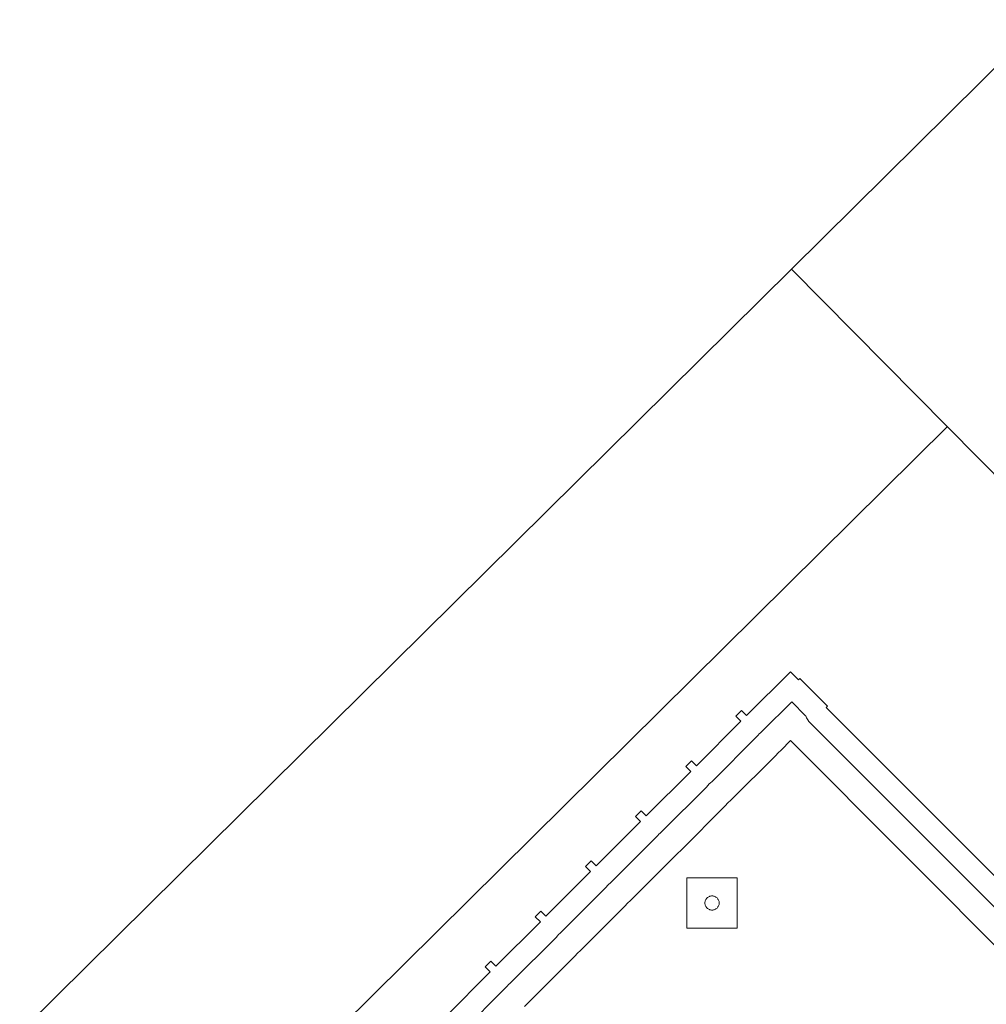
# Model space of a CAD drawing. Header units: metres. Extents: x 2232.4 to 2275.2, y 411.9 to 437.5.
# Tile 6 of 16: x 2243.4 to 2244.5, y 436.4 to 437.5. Entities that reach past the tile are written whole.
import ezdxf

# ---------------------------------------------------------------- set-up
doc = ezdxf.new("R2010")
doc.units = ezdxf.units.M
doc.layers.add('CL', color=40, linetype='Continuous')
doc.layers.add('WALL NEW', color=40, linetype='Continuous')
doc.layers.add('NC_N1_BANQUETTES', color=7, linetype='Continuous', lineweight=13)

# ---------------------------------------------------------------- blocks, each defined once
blk = doc.blocks.new('RP_MODERN_EXTENDED_TRIANGLE_L')
at = {"color": 0, "linetype": 'Continuous', "lineweight": -2}
for points in [[(1, 0.035), (0.929, 0.035), (0.929, 0.027), (0.92, 0.027), (0.92, 0.035), (0.849, 0.035), (0.849, 0.027), (0.84, 0.027), (0.84, 0.035), (0.769, 0.035), (0.769, 0.027), (0.76, 0.027), (0.76, 0.035), (0.689, 0.035), (0.689, 0.027), (0.68, 0.027), (0.68, 0.035), (0.609, 0.035), (0.609, 0.027), (0.6, 0.027), (0.6, 0.035), (0.529, 0.035), (0.529, 0.027), (0.52, 0.027), (0.52, 0.035), (0.45, 0.035), (0.45, 0.048), (0.448, 0.048), (0.448, 0.092), (0.45, 0.092), (0.45, 0.45)], [(1, 0.06), (0.929, 0.06), (0.9265, 0.0599), (0.9245, 0.0596), (0.9225, 0.0599), (0.92, 0.06), (0.849, 0.06), (0.8465, 0.0599), (0.8445, 0.0596), (0.8425, 0.0599), (0.84, 0.06), (0.769, 0.06), (0.7665, 0.0599), (0.7645, 0.0596), (0.7625, 0.0599), (0.76, 0.06), (0.689, 0.06), (0.6865, 0.0599), (0.6845, 0.0596), (0.6825, 0.0599), (0.68, 0.06), (0.609, 0.06), (0.6065, 0.0599), (0.6045, 0.0596), (0.6025, 0.0599), (0.6, 0.06), (0.529, 0.06), (0.5265, 0.0599), (0.5245, 0.0596), (0.5225, 0.0599), (0.52, 0.06), (0.473, 0.06), (0.473, 0.0822), (0.4731, 0.0824), (0.4739, 0.0847), (0.4745, 0.0871), (0.4749, 0.0895), (0.475, 0.092), (0.475, 0.45)], [(0.929, 0.09), (0.9245, 0.0898), (0.92, 0.09), (0.849, 0.09), (0.8445, 0.0898), (0.84, 0.09), (0.769, 0.09), (0.7645, 0.0898), (0.76, 0.09), (0.689, 0.09), (0.6845, 0.0898), (0.68, 0.09), (0.609, 0.09), (0.6045, 0.0898), (0.6, 0.09), (0.529, 0.09), (0.5245, 0.0898), (0.52, 0.09), (0.5049, 0.09), (0.505, 0.092), (0.505, 0.45)]]:
    blk.add_lwpolyline(points, dxfattribs=at)
for points in [[(0.697, 0.117), (0.737, 0.157), (0.697, 0.197), (0.657, 0.157)], [(0.705, 0.157), (0.705, 0.1562), (0.7048, 0.1554), (0.7047, 0.1547), (0.7044, 0.1539), (0.7041, 0.1532), (0.7037, 0.1526), (0.7032, 0.1519), (0.7027, 0.1513), (0.7021, 0.1508), (0.7014, 0.1503), (0.7008, 0.1499), (0.7001, 0.1496), (0.6993, 0.1493), (0.6986, 0.1492), (0.6978, 0.149), (0.697, 0.149), (0.6962, 0.149), (0.6954, 0.1492), (0.6947, 0.1493), (0.6939, 0.1496), (0.6932, 0.1499), (0.6926, 0.1503), (0.6919, 0.1508), (0.6913, 0.1513), (0.6908, 0.1519), (0.6903, 0.1526), (0.6899, 0.1532), (0.6896, 0.1539), (0.6893, 0.1547), (0.6892, 0.1554), (0.689, 0.1562), (0.689, 0.157), (0.689, 0.1578), (0.6892, 0.1586), (0.6893, 0.1593), (0.6896, 0.1601), (0.6899, 0.1608), (0.6903, 0.1614), (0.6908, 0.1621), (0.6913, 0.1627), (0.6919, 0.1632), (0.6926, 0.1637), (0.6932, 0.1641), (0.6939, 0.1644), (0.6947, 0.1647), (0.6954, 0.1648), (0.6962, 0.165), (0.697, 0.165), (0.6978, 0.165), (0.6986, 0.1648), (0.6993, 0.1647), (0.7001, 0.1644), (0.7008, 0.1641), (0.7014, 0.1637), (0.7021, 0.1632), (0.7027, 0.1627), (0.7032, 0.1621), (0.7037, 0.1614), (0.7041, 0.1608), (0.7044, 0.1601), (0.7047, 0.1593), (0.7048, 0.1586), (0.705, 0.1578)]]:
    blk.add_lwpolyline(points, close=True, dxfattribs=at)

msp = doc.modelspace()

# ---------------------------------------------------------------- linework, layer by layer
at = {"layer": 'CL'}
msp.add_lwpolyline([(2244.232, 437.209), (2244.5164, 437.4903), (2244.7977, 437.206), (2244.5133, 436.9247)], close=True, dxfattribs=at)
msp.add_lwpolyline([(2244.232, 437.209), (2244.5164, 437.4903), (2244.7977, 437.206), (2244.5133, 436.9247)], close=True, dxfattribs=at)
at = {"layer": 'WALL NEW'}
for p, q in [((2244.232, 437.209), (2243.3611, 436.3476)), ((2244.4078, 437.0313), (2243.5369, 436.1698))]:
    msp.add_line(p, q, dxfattribs=at)

# ---------------------------------------------------------------- block references
at = {"layer": 'NC_N1_BANQUETTES', "linetype": 'Continuous', "rotation": 224.9851542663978}
msp.add_blockref('RP_MODERN_EXTENDED_TRIANGLE_L', (2244.5243, 437.0975), dxfattribs=at)

doc.saveas('drawing.dxf')
